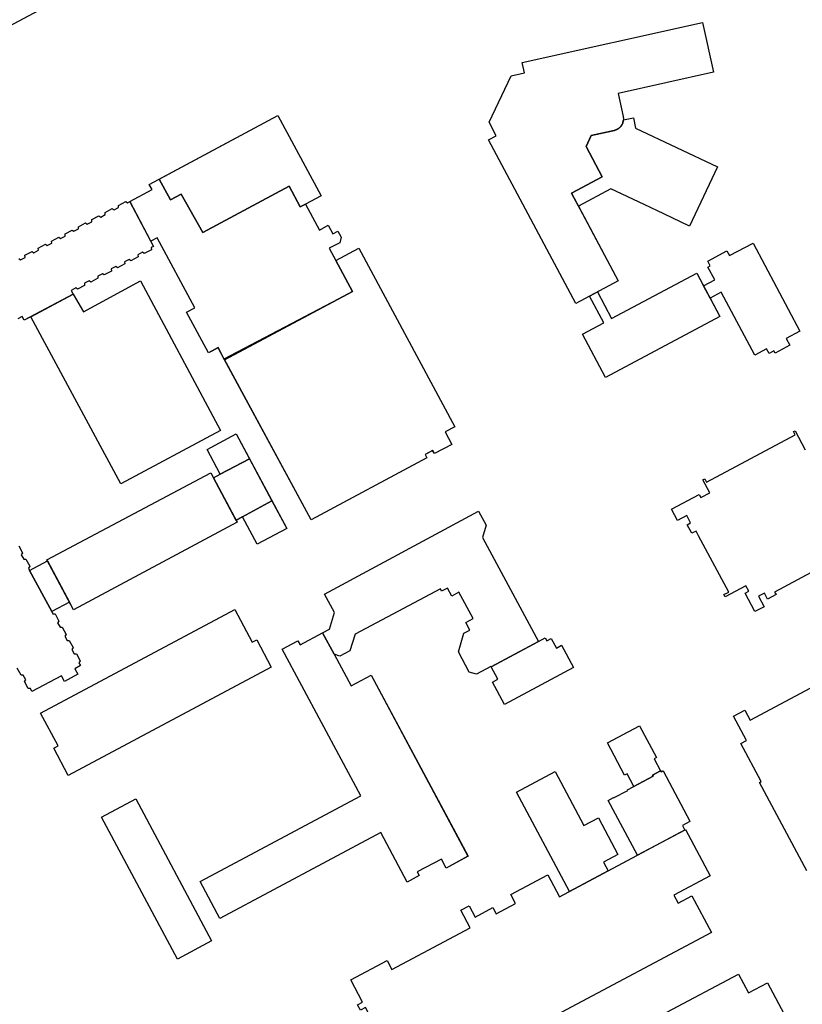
# Model space of a CAD drawing. Header units: inches. Extents: x 480978 to 483416, y 5454526 to 5457823.
# Tile 31 of 54: x 481699 to 481935, y 5456714 to 5457010. Entities that reach past the tile are written whole.
import ezdxf

# ---------------------------------------------------------------- set-up
doc = ezdxf.new("R2010")
doc.units = ezdxf.units.IN
doc.header["$MEASUREMENT"] = 0
for name, color, linetype in [('ubcv_building_records', 10, 'Continuous'), ('ubcv_buildings', 10, 'Continuous'), ('ubcv_buildings_uc', 10, 'Continuous'), ('ubcv_subbuildings', 10, 'Continuous')]:
    doc.layers.add(name, color=color, linetype=linetype)

# ---------------------------------------------------------------- blocks, each defined once
blk = doc.blocks.new('ubcv_campus_buildings_ACAD_1_FMEBLOCK13')
at = {"layer": 'ubcv_building_records'}
for points in [[(-25.5, -25.74), (22.86, 0.07), (-0.82, 44.21), (3.89, 46.73), (4.59, 45.47), (11.36, 49.09), (14.8, 42.65), (19.91, 33.11), (25.96, 36.34), (55.09, -18.14), (48.53, -21.69), (47.08, -18.98), (39.84, -22.85), (40.44, -23.96), (36.78, -25.92), (28.83, -11.02), (-19.57, -36.85)], [(-22.02, -43.62), (-32.27, -49.09), (-55.09, -6.34), (-44.8, -0.84)]]:
    blk.add_lwpolyline(points, close=True, dxfattribs=at)
blk = doc.blocks.new('ubcv_campus_buildings_ACAD_1_FMEBLOCK31')
at = {"layer": 'ubcv_building_records'}
for points in [[(0.77, 9.12), (-8.01, 4.52), (-11.96, 11.92), (-3.22, 16.58)], [(7.51, -3.52), (11.96, -11.85), (3.1, -16.58), (-1.29, -8.38)]]:
    blk.add_lwpolyline(points, close=True, dxfattribs=at)
blk = doc.blocks.new('ubcv_campus_buildings_ACAD_1_FMEBLOCK53')
at = {"layer": 'ubcv_buildings'}
for points in [[(-76.71, 28.88), (-75.85, 29.34), (-80.07, 37.25), (-72.43, 41.34), (-75.19, 46.23), (-80.14, 43.58), (-87.74, 58.12), (-59.52, 73.18), (-51.83, 58.77), (-72.43, 47.78), (-69.75, 42.76), (-64.96, 45.32), (-63.03, 41.7), (-60.98, 37.85), (-59.67, 38.55), (-60.09, 39.32), (-60.27, 39.22), (-60.47, 39.59), (-48.76, 45.84), (-48.56, 45.48), (-48.65, 45.43), (-46.52, 41.45), (-42.39, 33.7), (-39.86, 28.97), (-39.78, 29.01), (-39.6, 28.67), (-42.88, 26.92), (-51.32, 22.41), (-51.5, 22.75), (-51.32, 22.85), (-51.73, 23.63), (-53.09, 22.9), (-51.54, 19.99), (-46.6, 22.63), (-39.95, 10.17), (-43.73, 8.15), (-44.83, 7.56), (-36.21, -8.54), (-33.76, -13.13), (-19.44, -5.49), (-19.15, -6.05), (-14.82, -3.74), (-14.54, -4.27), (-11.7, -2.76), (-12.57, -1.13), (10.69, 11.29), (11.65, 9.49), (14.31, 10.91), (13.99, 11.52), (17.85, 13.58), (24.56, 1.01), (20.68, -1.06), (21.55, -2.68), (-6.93, -17.88), (-7.76, -16.33), (-12.35, -18.78), (-11.55, -20.29), (-27.07, -28.57), (-27.86, -27.08), (-31.02, -28.76), (-21.77, -46.09), (16.82, -25.5), (16.42, -24.75), (18.65, -23.56), (17.39, -21.19), (52.86, -2.27), (53.79, -4.01), (59.68, -0.83), (55.59, 6.85), (79.23, 19.47), (83.12, 12.17), (84.45, 12.88), (85.53, 10.84), (83.42, 9.71), (84.48, 7.72), (86.6, 8.85), (87.74, 6.7), (81.57, 3.41), (82.39, 1.87), (76.4, -1.32), (77.87, -4.08), (71.89, -7.27), (73.4, -10.09), (67.51, -13.24), (68.95, -15.92), (62.1, -19.58), (63.73, -22.64), (28.27, -41.57), (27.59, -40.3), (25.35, -41.49), (-34.01, -73.18), (-42.48, -57.32), (-27.02, -49.07), (-36.72, -30.9), (-34.8, -29.87), (-36.32, -27.02), (-38.59, -28.23), (-41.73, -22.35), (-45.34, -24.28), (-46.98, -21.22), (-48.54, -22.06), (-51.09, -17.28), (-51.86, -17.69)], [(-25.37, 0.89), (-29.68, 8.95), (-22.37, 12.86), (-18.06, 4.79)]]:
    blk.add_lwpolyline(points, close=True, dxfattribs=at)
blk = doc.blocks.new('ubcv_campus_buildings_ACAD_1_FMEBLOCK91')
at = {"layer": 'ubcv_buildings'}
for points in [[(-25.5, -25.74), (22.86, 0.07), (-0.82, 44.21), (3.89, 46.73), (4.59, 45.47), (11.36, 49.09), (14.8, 42.65), (19.91, 33.11), (25.96, 36.34), (55.09, -18.14), (48.53, -21.69), (47.08, -18.98), (39.84, -22.85), (40.44, -23.96), (36.78, -25.92), (28.83, -11.02), (-19.57, -36.85)], [(-22.02, -43.62), (-32.27, -49.09), (-55.09, -6.34), (-44.8, -0.84)]]:
    blk.add_lwpolyline(points, close=True, dxfattribs=at)

msp = doc.modelspace()

# ---------------------------------------------------------------- linework, layer by layer
at = {"layer": 'ubcv_building_records'}
for points in [[(481712.6, 5457016.99), (481677.14, 5456998.05), (481676.46, 5456999.32), (481674.23, 5456998.13), (481665.29, 5457014.87)], [(481698.86, 5456938.12), (481699.38, 5456937.73), (481700.75, 5456938.46), (481700.71, 5456939.1), (481702.88, 5456940.26), (481703.4, 5456939.87), (481704.77, 5456940.6), (481704.73, 5456941.25), (481706.9, 5456942.41), (481707.42, 5456942.02), (481708.79, 5456942.75), (481708.75, 5456943.39), (481710.92, 5456944.55), (481711.44, 5456944.16), (481712.8, 5456944.89), (481712.77, 5456945.54), (481714.94, 5456946.7), (481715.46, 5456946.31), (481716.82, 5456947.04), (481716.79, 5456947.68), (481718.96, 5456948.84), (481719.48, 5456948.46), (481720.84, 5456949.18), (481720.81, 5456949.83), (481722.98, 5456950.99), (481723.5, 5456950.6), (481724.86, 5456951.33), (481724.83, 5456951.97), (481727, 5456953.13), (481727.52, 5456952.75), (481728.88, 5456953.47), (481728.85, 5456954.12), (481731.02, 5456955.28), (481731.54, 5456954.89), (481732.22, 5456955.26), (481739.41, 5456941.78), (481738.73, 5456941.41), (481738.76, 5456940.77), (481736.59, 5456939.61), (481736.08, 5456940), (481734.71, 5456939.27), (481734.74, 5456938.62), (481732.57, 5456937.46), (481732.06, 5456937.85), (481730.69, 5456937.12), (481730.72, 5456936.48), (481728.55, 5456935.32), (481728.04, 5456935.71), (481726.67, 5456934.98), (481726.71, 5456934.33), (481724.54, 5456933.17), (481724.02, 5456933.56), (481722.65, 5456932.83), (481722.69, 5456932.19), (481720.52, 5456931.03), (481720, 5456931.42), (481718.63, 5456930.69), (481718.67, 5456930.04), (481716.5, 5456928.88), (481715.98, 5456929.27), (481714.61, 5456928.54), (481715.23, 5456927.39), (481700.52, 5456919.54), (481699.9, 5456920.69), (481698.54, 5456919.96)], [(481949.51, 5456850.23), (481926.19, 5456837.78), (481926.6, 5456837.01), (481924.08, 5456835.66), (481923.12, 5456837.46), (481921.32, 5456836.5), (481922.99, 5456833.37), (481920.25, 5456831.91), (481917.31, 5456837.42), (481918.38, 5456837.99), (481917.5, 5456839.64), (481911.31, 5456836.33), (481910.95, 5456837), (481912.38, 5456837.76), (481903.32, 5456854.73), (481902.57, 5456856.14), (481901.28, 5456855.45), (481899.9, 5456858.04), (481900.91, 5456858.57), (481899.74, 5456860.76), (481897.01, 5456859.3), (481895.18, 5456862.72), (481903.47, 5456867.15), (481903.99, 5456866.19), (481906.7, 5456867.64), (481904.63, 5456871.51), (481905.15, 5456871.79), (481905.66, 5456870.84), (481932.34, 5456885.08), (481931.83, 5456886.03), (481932.35, 5456886.31), (481935.41, 5456880.58)], [(481698.85, 5456851.7), (481700.01, 5456849.53), (481699.62, 5456849.01), (481700.35, 5456847.66), (481700.99, 5456847.69), (481702.15, 5456845.52), (481701.76, 5456845), (481702.14, 5456844.3), (481707.46, 5456847.13), (481714.08, 5456834.73), (481708.76, 5456831.89), (481709.14, 5456831.19), (481709.78, 5456831.22), (481710.94, 5456829.05), (481710.55, 5456828.53), (481711.27, 5456827.18), (481711.92, 5456827.21), (481713.08, 5456825.04), (481712.69, 5456824.53), (481713.41, 5456823.17), (481714.06, 5456823.21), (481715.22, 5456821.04), (481714.83, 5456820.52), (481715.55, 5456819.16), (481716.2, 5456819.2), (481717.36, 5456817.03), (481716.97, 5456816.51), (481717.44, 5456815.63), (481715.69, 5456814.7), (481716.59, 5456813.02), (481712.61, 5456810.89), (481711.7, 5456812.59), (481702.83, 5456807.85), (481702.36, 5456808.74), (481701.71, 5456808.71), (481700.55, 5456810.88), (481700.94, 5456811.4), (481700.21, 5456812.76), (481699.57, 5456812.73), (481698.41, 5456814.9)], [(481935.82, 5456753.86), (481921.61, 5456780.46), (481922.17, 5456780.75), (481916.06, 5456792.19), (481917.71, 5456793.07), (481913.8, 5456800.39), (481917.26, 5456802.25), (481918.87, 5456799.25), (481967.34, 5456825.14)], [(481893.77, 5456711.33), (481915.28, 5456722.81), (481918.29, 5456717.16), (481924.01, 5456720.21), (481929.77, 5456709.41)]]:
    msp.add_lwpolyline(points, dxfattribs=at)
for points in [[(481840.13, 5456973.86), (481842.45, 5456975.09), (481840.3, 5456979.12), (481846.9, 5456993.06), (481850.92, 5456993.96), (481850.23, 5456997.06), (481904.48, 5457009.11), (481907.8, 5456994.16), (481879.09, 5456987.78), (481880.62, 5456980.88), (481880.63, 5456980.85), (481880.63, 5456980.82), (481880.64, 5456980.79), (481880.65, 5456980.76), (481880.65, 5456980.73), (481880.66, 5456980.7), (481880.66, 5456980.67), (481880.67, 5456980.64), (481880.67, 5456980.61), (481880.67, 5456980.58), (481880.68, 5456980.55), (481880.68, 5456980.52), (481880.69, 5456980.49), (481880.69, 5456980.46), (481880.69, 5456980.43), (481880.69, 5456980.4), (481880.7, 5456980.37), (481880.7, 5456980.34), (481880.7, 5456980.31), (481880.7, 5456980.27), (481880.7, 5456980.24), (481880.7, 5456980.21), (481880.7, 5456980.18), (481880.71, 5456980.15), (481880.71, 5456980.12), (481880.71, 5456980.09), (481880.71, 5456980.06), (481880.7, 5456980.03), (481880.7, 5456980), (481880.7, 5456979.97), (481880.7, 5456979.94), (481880.7, 5456979.91), (481880.7, 5456979.88), (481880.7, 5456979.85), (481880.69, 5456979.82), (481880.69, 5456979.79), (481880.69, 5456979.76), (481880.68, 5456979.73), (481880.68, 5456979.7), (481880.68, 5456979.67), (481880.67, 5456979.64), (481880.67, 5456979.61), (481880.67, 5456979.58), (481880.66, 5456979.55), (481880.66, 5456979.52), (481880.65, 5456979.49), (481880.64, 5456979.46), (481880.64, 5456979.43), (481880.63, 5456979.4), (481880.63, 5456979.37), (481880.62, 5456979.34), (481880.61, 5456979.31), (481880.61, 5456979.28), (481880.6, 5456979.25), (481880.59, 5456979.22), (481880.58, 5456979.19), (481880.58, 5456979.16), (481880.57, 5456979.13), (481880.56, 5456979.1), (481880.55, 5456979.07), (481880.54, 5456979.04), (481880.53, 5456979.01), (481880.52, 5456978.98), (481880.51, 5456978.96), (481880.5, 5456978.93), (481880.49, 5456978.9), (481880.48, 5456978.87), (481880.47, 5456978.84), (481880.46, 5456978.81), (481880.45, 5456978.78), (481880.44, 5456978.76), (481880.43, 5456978.73), (481880.41, 5456978.7), (481880.4, 5456978.67), (481880.39, 5456978.64), (481880.38, 5456978.62), (481880.36, 5456978.59), (481880.35, 5456978.56), (481880.34, 5456978.53), (481880.32, 5456978.51), (481880.31, 5456978.48), (481880.3, 5456978.45), (481880.28, 5456978.43), (481880.27, 5456978.4), (481880.25, 5456978.37), (481880.24, 5456978.35), (481880.22, 5456978.32), (481880.21, 5456978.29), (481880.19, 5456978.27), (481880.17, 5456978.24), (481880.16, 5456978.21), (481880.14, 5456978.19), (481880.13, 5456978.16), (481880.11, 5456978.14), (481880.09, 5456978.11), (481880.07, 5456978.09), (481880.06, 5456978.06), (481880.04, 5456978.04), (481880.02, 5456978.01), (481880, 5456977.99), (481879.98, 5456977.96), (481879.97, 5456977.94), (481879.95, 5456977.92), (481879.93, 5456977.89), (481879.91, 5456977.87), (481879.89, 5456977.84), (481879.87, 5456977.82), (481879.85, 5456977.8), (481879.83, 5456977.78), (481879.81, 5456977.75), (481879.79, 5456977.73), (481879.77, 5456977.71), (481879.75, 5456977.68), (481879.73, 5456977.66), (481879.71, 5456977.64), (481879.69, 5456977.62), (481879.66, 5456977.6), (481879.64, 5456977.58), (481879.62, 5456977.55), (481879.6, 5456977.53), (481879.58, 5456977.51), (481879.55, 5456977.49), (481879.53, 5456977.47), (481879.51, 5456977.45), (481879.49, 5456977.43), (481879.46, 5456977.41), (481879.44, 5456977.39), (481879.42, 5456977.37), (481879.39, 5456977.35), (481879.37, 5456977.33), (481879.35, 5456977.31), (481879.32, 5456977.3), (481879.3, 5456977.28), (481879.27, 5456977.26), (481879.25, 5456977.24), (481879.22, 5456977.22), (481879.2, 5456977.21), (481879.17, 5456977.19), (481879.15, 5456977.17), (481879.12, 5456977.15), (481879.1, 5456977.14), (481879.07, 5456977.12), (481879.05, 5456977.1), (481879.02, 5456977.09), (481878.99, 5456977.07), (481878.97, 5456977.06), (481878.94, 5456977.04), (481878.92, 5456977.03), (481878.89, 5456977.01), (481878.86, 5456977), (481878.84, 5456976.98), (481878.81, 5456976.97), (481878.78, 5456976.95), (481878.76, 5456976.94), (481878.73, 5456976.93), (481878.7, 5456976.91), (481878.67, 5456976.9), (481878.65, 5456976.89), (481878.62, 5456976.87), (481878.59, 5456976.86), (481878.56, 5456976.85), (481878.53, 5456976.84), (481878.51, 5456976.83), (481878.48, 5456976.81), (481878.45, 5456976.8), (481878.42, 5456976.79), (481878.39, 5456976.78), (481878.36, 5456976.77), (481878.33, 5456976.76), (481878.31, 5456976.75), (481878.28, 5456976.74), (481878.25, 5456976.73), (481878.22, 5456976.72), (481878.19, 5456976.71), (481878.16, 5456976.7), (481878.13, 5456976.7), (481878.1, 5456976.69), (481878.07, 5456976.68), (481878.04, 5456976.67), (481878.01, 5456976.66), (481877.98, 5456976.66), (481877.95, 5456976.65), (481877.92, 5456976.64), (481871.04, 5456975.11), (481869.48, 5456971.83), (481874.34, 5456962.72), (481865.07, 5456957.77), (481879.14, 5456931.41), (481866.41, 5456924.62)], [(481785.07, 5456954.49), (481789.26, 5456946.67), (481791.96, 5456948.12), (481793.3, 5456945.6), (481794.85, 5456946.4), (481795.85, 5456944.6), (481795.38, 5456942.87), (481792.23, 5456941.22), (481794.2, 5456937.54), (481799.21, 5456928.21), (481760.78, 5456907.69), (481758.83, 5456911.27), (481755.96, 5456909.78), (481749.29, 5456921.97), (481751.85, 5456923.3), (481740.47, 5456944.37), (481738.57, 5456943.35), (481732.22, 5456955.26), (481738.95, 5456958.86), (481738.12, 5456960.44), (481741.07, 5456962.02), (481776.73, 5456981.16), (481789.8, 5456957.03)], [(481877.52, 5456976.55), (481877.98, 5456976.66), (481878.25, 5456976.73), (481878.48, 5456976.81), (481878.7, 5456976.91), (481878.92, 5456977.03), (481879.12, 5456977.15), (481879.32, 5456977.3), (481879.51, 5456977.45), (481879.69, 5456977.62), (481879.85, 5456977.8), (481880, 5456977.99), (481880.14, 5456978.19), (481880.28, 5456978.43), (481880.39, 5456978.64), (481880.49, 5456978.9), (481880.57, 5456979.13), (481880.63, 5456979.37), (481880.67, 5456979.61), (481880.7, 5456979.85), (481883.7, 5456980.49), (481884.36, 5456977.36), (481908.97, 5456965.71), (481900.54, 5456947.91), (481892.83, 5456951.56), (481886.98, 5456954.33), (481876.95, 5456959.08), (481867.16, 5456953.86), (481865.07, 5456957.77), (481874.34, 5456962.72), (481869.48, 5456971.83), (481871.04, 5456975.11)], [(481741.07, 5456962.02), (481744.49, 5456955.78), (481747.7, 5456957.49), (481754.18, 5456945.96), (481780.18, 5456959.9), (481783.52, 5456953.67), (481785.07, 5456954.49), (481789.26, 5456946.67), (481791.96, 5456948.12), (481793.3, 5456945.6), (481794.85, 5456946.4), (481795.85, 5456944.6), (481795.38, 5456942.87), (481792.23, 5456941.22), (481799.21, 5456928.21), (481760.78, 5456907.69), (481758.83, 5456911.27), (481755.96, 5456909.78), (481749.29, 5456921.97), (481751.85, 5456923.3), (481740.47, 5456944.37), (481738.57, 5456943.35), (481732.22, 5456955.26), (481738.95, 5456958.86), (481738.12, 5456960.44)], [(481919.68, 5456942.78), (481933.81, 5456916.3), (481929.7, 5456914.1), (481930.79, 5456912.06), (481926.34, 5456909.69), (481925.99, 5456910.34), (481924.49, 5456909.54), (481923.75, 5456910.93), (481920.25, 5456909.06), (481910.15, 5456927.99), (481906.82, 5456926.21), (481904.82, 5456929.95), (481908.15, 5456931.73), (481906.12, 5456935.54), (481906.84, 5456935.92), (481906.07, 5456937.36), (481911.84, 5456940.44), (481912.61, 5456939)], [(481801.17, 5456941.22), (481829.96, 5456887.51), (481827.07, 5456885.97), (481829.08, 5456882.2), (481823.91, 5456879.43), (481823.34, 5456880.34), (481821.09, 5456879.13), (481821.62, 5456878.12), (481786.76, 5456859.54), (481760.64, 5456907.95), (481799.21, 5456928.21), (481794.2, 5456937.54)], [(481874.82, 5456918.82), (481870.55, 5456926.83), (481872.87, 5456928.06), (481877.14, 5456920.05), (481902.79, 5456933.75), (481909.75, 5456920.72), (481875.32, 5456902.34), (481868.37, 5456915.37)], [(481764.24, 5456859.33), (481757.4, 5456872.16), (481759.47, 5456873.27), (481755.52, 5456880.67), (481764.26, 5456885.33), (481779.44, 5456856.9), (481770.58, 5456852.17), (481766.19, 5456860.37)], [(481764.24, 5456859.33), (481757.4, 5456872.16), (481759.47, 5456873.27), (481768.24, 5456877.87), (481774.99, 5456865.23), (481766.19, 5456860.37)], [(481756.61, 5456873.64), (481764.55, 5456858.75), (481715.29, 5456832.46), (481707.28, 5456847.46)], [(481790.24, 5456825.49), (481792.27, 5456826.57), (481793.79, 5456831.58), (481790.82, 5456837.13), (481837.13, 5456862.12), (481839.44, 5456857.87), (481838.32, 5456854.2), (481855.19, 5456822.92), (481840.9, 5456815.29), (481840.85, 5456815.38), (481836.49, 5456813.05), (481834.32, 5456813.71), (481831.07, 5456819.82), (481832.76, 5456825.39), (481834.52, 5456826.33), (481833.3, 5456828.63), (481835.5, 5456829.8), (481831.26, 5456837.75), (481829.06, 5456836.57), (481827.79, 5456838.94), (481826.03, 5456838), (481825.65, 5456838.72), (481800.04, 5456825.05), (481798.46, 5456820.13), (481795.44, 5456818.51), (481793.68, 5456819.05)], [(481763.83, 5456832.54), (481769.1, 5456822.65), (481770.42, 5456823.36), (481774.8, 5456815.16), (481713.75, 5456782.57), (481709.38, 5456790.78), (481710.7, 5456791.48), (481705.42, 5456801.36)], [(481854.95, 5456822.79), (481857.2, 5456823.99), (481857.67, 5456823.11), (481859.01, 5456823.83), (481860.56, 5456820.93), (481862.13, 5456821.77), (481865.72, 5456815.03), (481844.94, 5456803.94), (481841.34, 5456810.68), (481842.91, 5456811.52), (481840.9, 5456815.29)], [(481891.86, 5456783.98), (481889.44, 5456782.69), (481889.63, 5456782.33), (481883.85, 5456779.24), (481881.79, 5456783.1), (481881.07, 5456782.72), (481875.9, 5456792.42), (481885.53, 5456797.56), (481890.66, 5456787.96), (481889.93, 5456787.6)], [(481848.53, 5456777.53), (481860.14, 5456783.73), (481868.79, 5456767.51), (481873.18, 5456769.86), (481879.07, 5456758.83), (481874.68, 5456756.48), (481876.08, 5456753.85), (481864.48, 5456747.65)], [(481892.6, 5456783.97), (481892.63, 5456783.93), (481900.7, 5456768.8), (481900.72, 5456768.76), (481898.44, 5456767.54), (481899.17, 5456766.17), (481884.93, 5456758.57), (481876.08, 5456775.1), (481877.69, 5456775.96), (481877.77, 5456775.81), (481882.01, 5456778.07), (481881.93, 5456778.22), (481889.63, 5456782.33), (481889.44, 5456782.69), (481891.86, 5456783.98), (481892.03, 5456783.66)], [(481906.83, 5456752.41), (481895.87, 5456746.56), (481897.15, 5456744.17), (481901.28, 5456746.38), (481907.15, 5456735.37), (481816.82, 5456687.15), (481803.15, 5456712.76), (481801.59, 5456711.93), (481800.71, 5456713.58), (481802.27, 5456714.42), (481798.72, 5456721.07), (481809.63, 5456726.9), (481811.06, 5456724.22), (481834.6, 5456736.78), (481831.8, 5456742.03), (481834.29, 5456743.36), (481836.1, 5456739.98), (481841.42, 5456742.82), (481842.41, 5456740.95), (481848.28, 5456744.08), (481846.85, 5456746.76), (481857.97, 5456752.69), (481861.5, 5456746.07), (481899.41, 5456766.3)]]:
    msp.add_lwpolyline(points, close=True, dxfattribs=at)
at = {"layer": 'ubcv_buildings'}
for points in [[(481840.13, 5456973.86), (481842.45, 5456975.09), (481840.3, 5456979.12), (481846.9, 5456993.06), (481850.92, 5456993.96), (481850.23, 5456997.06), (481904.48, 5457009.11), (481907.8, 5456994.16), (481879.09, 5456987.78), (481880.62, 5456980.88), (481880.63, 5456980.85), (481880.63, 5456980.82), (481880.64, 5456980.79), (481880.65, 5456980.76), (481880.65, 5456980.73), (481880.66, 5456980.7), (481880.66, 5456980.67), (481880.67, 5456980.64), (481880.67, 5456980.61), (481880.67, 5456980.58), (481880.68, 5456980.55), (481880.68, 5456980.52), (481880.69, 5456980.49), (481880.69, 5456980.46), (481880.69, 5456980.43), (481880.69, 5456980.4), (481880.7, 5456980.37), (481880.7, 5456980.34), (481880.7, 5456980.31), (481880.7, 5456980.27), (481880.7, 5456980.24), (481880.7, 5456980.21), (481880.7, 5456980.18), (481880.71, 5456980.15), (481880.71, 5456980.12), (481880.71, 5456980.09), (481880.71, 5456980.06), (481880.7, 5456980.03), (481880.7, 5456980), (481880.7, 5456979.97), (481880.7, 5456979.94), (481880.7, 5456979.91), (481880.7, 5456979.88), (481880.7, 5456979.85), (481883.7, 5456980.49), (481884.36, 5456977.36), (481908.97, 5456965.71), (481900.54, 5456947.91), (481892.83, 5456951.56), (481886.98, 5456954.33), (481876.95, 5456959.08), (481867.16, 5456953.86), (481879.14, 5456931.41), (481866.41, 5456924.62)], [(481776.73, 5456981.16), (481789.8, 5456957.03), (481785.07, 5456954.49), (481789.26, 5456946.67), (481791.96, 5456948.12), (481793.32, 5456945.58), (481794.85, 5456946.4), (481795.84, 5456944.55), (481795.38, 5456942.87), (481792.23, 5456941.22), (481799.21, 5456928.21), (481760.78, 5456907.69), (481758.83, 5456911.34), (481755.88, 5456909.76), (481749.29, 5456921.97), (481751.85, 5456923.3), (481740.47, 5456944.37), (481738.57, 5456943.35), (481732.22, 5456955.26), (481738.95, 5456958.86), (481738.12, 5456960.44)], [(481874.82, 5456918.82), (481870.55, 5456926.83), (481872.87, 5456928.06), (481877.14, 5456920.05), (481902.79, 5456933.75), (481904.82, 5456929.95), (481908.15, 5456931.73), (481906.12, 5456935.54), (481906.84, 5456935.92), (481906.07, 5456937.36), (481911.84, 5456940.44), (481912.61, 5456939), (481919.68, 5456942.78), (481933.81, 5456916.3), (481929.7, 5456914.1), (481930.79, 5456912.06), (481926.34, 5456909.69), (481925.99, 5456910.34), (481924.49, 5456909.54), (481923.75, 5456910.93), (481920.25, 5456909.06), (481910.15, 5456927.99), (481906.82, 5456926.21), (481909.75, 5456920.72), (481875.32, 5456902.34), (481868.37, 5456915.37)], [(481829.96, 5456887.51), (481827.07, 5456885.97), (481829.08, 5456882.2), (481823.91, 5456879.43), (481823.39, 5456880.39), (481821.09, 5456879.13), (481821.62, 5456878.12), (481786.76, 5456859.54), (481760.78, 5456907.69), (481799.21, 5456928.21), (481794.2, 5456937.54), (481801.17, 5456941.22)], [(481790.24, 5456825.49), (481792.27, 5456826.57), (481793.79, 5456831.58), (481790.82, 5456837.13), (481837.13, 5456862.12), (481839.44, 5456857.87), (481838.32, 5456854.2), (481855.19, 5456822.92), (481857.2, 5456823.99), (481857.67, 5456823.11), (481859.01, 5456823.83), (481860.56, 5456820.93), (481862.13, 5456821.77), (481865.72, 5456815.03), (481844.94, 5456803.94), (481841.34, 5456810.68), (481842.91, 5456811.52), (481840.9, 5456815.29), (481840.85, 5456815.38), (481836.49, 5456813.05), (481834.32, 5456813.71), (481831.07, 5456819.82), (481832.76, 5456825.39), (481834.52, 5456826.33), (481833.3, 5456828.63), (481835.5, 5456829.8), (481831.26, 5456837.75), (481829.06, 5456836.57), (481827.79, 5456838.94), (481826.03, 5456838), (481825.65, 5456838.72), (481800.04, 5456825.05), (481798.46, 5456820.13), (481795.44, 5456818.51), (481793.68, 5456819.05)], [(481763.83, 5456832.54), (481769.1, 5456822.65), (481770.42, 5456823.36), (481774.8, 5456815.16), (481713.75, 5456782.57), (481709.38, 5456790.78), (481710.7, 5456791.48), (481705.42, 5456801.36)], [(481891.86, 5456783.98), (481889.44, 5456782.69), (481889.63, 5456782.33), (481883.85, 5456779.24), (481881.79, 5456783.1), (481881.07, 5456782.72), (481875.9, 5456792.42), (481885.53, 5456797.56), (481890.66, 5456787.96), (481889.93, 5456787.6)], [(481892.6, 5456783.97), (481892.63, 5456783.93), (481900.7, 5456768.8), (481900.72, 5456768.76), (481898.44, 5456767.54), (481899.17, 5456766.17), (481884.93, 5456758.57), (481876.08, 5456775.1), (481877.69, 5456775.96), (481877.77, 5456775.81), (481882.01, 5456778.07), (481881.93, 5456778.22), (481889.63, 5456782.33), (481889.44, 5456782.69), (481891.86, 5456783.98), (481892.03, 5456783.66)]]:
    msp.add_lwpolyline(points, close=True, dxfattribs=at)
for points in [[(481698.86, 5456938.12), (481699.38, 5456937.73), (481700.75, 5456938.46), (481700.71, 5456939.1), (481702.88, 5456940.26), (481703.4, 5456939.87), (481704.77, 5456940.6), (481704.73, 5456941.25), (481706.9, 5456942.41), (481707.42, 5456942.02), (481708.79, 5456942.75), (481708.75, 5456943.39), (481710.92, 5456944.55), (481711.44, 5456944.16), (481712.8, 5456944.89), (481712.77, 5456945.54), (481714.94, 5456946.7), (481715.46, 5456946.31), (481716.82, 5456947.04), (481716.79, 5456947.68), (481718.96, 5456948.84), (481719.48, 5456948.46), (481720.84, 5456949.18), (481720.81, 5456949.83), (481722.98, 5456950.99), (481723.5, 5456950.6), (481724.86, 5456951.33), (481724.83, 5456951.97), (481727, 5456953.13), (481727.52, 5456952.75), (481728.88, 5456953.47), (481728.85, 5456954.12), (481731.02, 5456955.28), (481731.54, 5456954.89), (481732.22, 5456955.26), (481739.41, 5456941.78), (481738.73, 5456941.41), (481738.76, 5456940.77), (481736.59, 5456939.61), (481736.08, 5456940), (481734.71, 5456939.27), (481734.74, 5456938.62), (481732.57, 5456937.46), (481732.06, 5456937.85), (481730.69, 5456937.12), (481730.72, 5456936.48), (481728.55, 5456935.32), (481728.04, 5456935.71), (481726.67, 5456934.98), (481726.71, 5456934.33), (481724.54, 5456933.17), (481724.02, 5456933.56), (481722.65, 5456932.83), (481722.69, 5456932.19), (481720.52, 5456931.03), (481720, 5456931.42), (481718.63, 5456930.69), (481718.67, 5456930.04), (481716.5, 5456928.88), (481715.98, 5456929.27), (481714.61, 5456928.54), (481715.23, 5456927.39), (481702.51, 5456920.6), (481700.52, 5456919.54), (481699.9, 5456920.69), (481698.54, 5456919.96)], [(481698.85, 5456851.7), (481700.01, 5456849.53), (481699.62, 5456849.01), (481700.35, 5456847.66), (481700.99, 5456847.69), (481702.15, 5456845.52), (481701.76, 5456845), (481702.14, 5456844.3), (481707.46, 5456847.13), (481707.28, 5456847.46), (481756.61, 5456873.64), (481757.4, 5456872.16), (481759.47, 5456873.27), (481755.52, 5456880.67), (481764.26, 5456885.33), (481779.44, 5456856.9), (481770.58, 5456852.17), (481766.19, 5456860.37), (481764.24, 5456859.33), (481764.55, 5456858.75), (481715.29, 5456832.46), (481714.08, 5456834.73), (481708.76, 5456831.89), (481709.14, 5456831.19), (481709.78, 5456831.22), (481710.94, 5456829.05), (481710.55, 5456828.53), (481711.27, 5456827.18), (481711.92, 5456827.21), (481713.08, 5456825.04), (481712.69, 5456824.53), (481713.41, 5456823.17), (481714.06, 5456823.21), (481715.22, 5456821.04), (481714.83, 5456820.52), (481715.55, 5456819.16), (481716.2, 5456819.2), (481717.36, 5456817.03), (481716.97, 5456816.51), (481717.44, 5456815.63), (481715.69, 5456814.7), (481716.59, 5456813.02), (481712.61, 5456810.89), (481711.7, 5456812.59), (481702.83, 5456807.85), (481702.36, 5456808.74), (481701.71, 5456808.71), (481700.55, 5456810.88), (481700.94, 5456811.4), (481700.21, 5456812.76), (481699.57, 5456812.73), (481698.41, 5456814.9)], [(481949.51, 5456850.23), (481926.19, 5456837.78), (481926.6, 5456837.01), (481924.08, 5456835.66), (481923.12, 5456837.46), (481921.32, 5456836.5), (481922.99, 5456833.37), (481920.25, 5456831.91), (481917.31, 5456837.42), (481918.38, 5456837.99), (481917.5, 5456839.64), (481911.31, 5456836.33), (481910.95, 5456837), (481912.38, 5456837.76), (481903.32, 5456854.73), (481902.57, 5456856.14), (481901.28, 5456855.45), (481899.9, 5456858.04), (481900.91, 5456858.57), (481899.74, 5456860.76), (481897.01, 5456859.3), (481895.18, 5456862.72), (481903.47, 5456867.15), (481903.99, 5456866.19), (481906.7, 5456867.64), (481904.63, 5456871.51), (481905.15, 5456871.79), (481905.66, 5456870.84), (481932.34, 5456885.08), (481931.83, 5456886.03), (481932.35, 5456886.31), (481935.41, 5456880.58)], [(481935.82, 5456753.86), (481921.61, 5456780.46), (481922.17, 5456780.75), (481916.06, 5456792.19), (481917.71, 5456793.07), (481913.8, 5456800.39), (481917.26, 5456802.25), (481918.87, 5456799.25), (481967.34, 5456825.14)], [(481800.71, 5456713.58), (481802.27, 5456714.42), (481798.72, 5456721.07), (481809.63, 5456726.9), (481811.06, 5456724.22), (481834.6, 5456736.78), (481831.8, 5456742.03), (481834.29, 5456743.36), (481836.1, 5456739.98), (481841.42, 5456742.82), (481842.41, 5456740.95), (481848.28, 5456744.08), (481846.85, 5456746.76), (481857.97, 5456752.69), (481861.5, 5456746.07), (481864.48, 5456747.65), (481848.53, 5456777.53), (481860.14, 5456783.73), (481868.79, 5456767.51), (481873.18, 5456769.86), (481879.07, 5456758.83), (481874.68, 5456756.48), (481876.08, 5456753.85), (481899.41, 5456766.3), (481906.83, 5456752.41), (481895.87, 5456746.56), (481897.15, 5456744.17), (481901.28, 5456746.38), (481907.15, 5456735.37), (481816.82, 5456687.15)], [(481893.77, 5456711.33), (481915.28, 5456722.81), (481918.29, 5456717.16), (481924.01, 5456720.21), (481929.77, 5456709.41)]]:
    msp.add_lwpolyline(points, dxfattribs=at)
at = {"layer": 'ubcv_buildings_uc'}
msp.add_lwpolyline([(481735.45, 5456931.39), (481759.55, 5456886.42), (481729.55, 5456870.34), (481702.51, 5456920.6), (481715.23, 5456927.39), (481718.37, 5456922.1)], close=True, dxfattribs=at)
at = {"layer": 'ubcv_subbuildings'}
for points in [[(481712.6, 5457016.99), (481677.14, 5456998.05), (481676.46, 5456999.32), (481674.23, 5456998.13), (481665.29, 5457014.87)], [(481698.86, 5456938.12), (481699.38, 5456937.73), (481700.75, 5456938.46), (481700.71, 5456939.1), (481702.88, 5456940.26), (481703.4, 5456939.87), (481704.77, 5456940.6), (481704.73, 5456941.25), (481706.9, 5456942.41), (481707.42, 5456942.02), (481708.79, 5456942.75), (481708.75, 5456943.39), (481710.92, 5456944.55), (481711.44, 5456944.16), (481712.8, 5456944.89), (481712.77, 5456945.54), (481714.94, 5456946.7), (481715.46, 5456946.31), (481716.82, 5456947.04), (481716.79, 5456947.68), (481718.96, 5456948.84), (481719.48, 5456948.46), (481720.84, 5456949.18), (481720.81, 5456949.83), (481722.98, 5456950.99), (481723.5, 5456950.6), (481724.86, 5456951.33), (481724.83, 5456951.97), (481727, 5456953.13), (481727.52, 5456952.75), (481728.88, 5456953.47), (481728.85, 5456954.12), (481731.02, 5456955.28), (481731.54, 5456954.89), (481732.22, 5456955.26), (481739.41, 5456941.78), (481738.73, 5456941.41), (481738.76, 5456940.77), (481736.59, 5456939.61), (481736.08, 5456940), (481734.71, 5456939.27), (481734.74, 5456938.62), (481732.57, 5456937.46), (481732.06, 5456937.85), (481730.69, 5456937.12), (481730.72, 5456936.48), (481728.55, 5456935.32), (481728.04, 5456935.71), (481726.67, 5456934.98), (481726.71, 5456934.33), (481724.54, 5456933.17), (481724.02, 5456933.56), (481722.65, 5456932.83), (481722.69, 5456932.19), (481720.52, 5456931.03), (481720, 5456931.42), (481718.63, 5456930.69), (481718.67, 5456930.04), (481716.5, 5456928.88), (481715.98, 5456929.27), (481714.61, 5456928.54), (481715.23, 5456927.39), (481700.52, 5456919.54), (481699.9, 5456920.69), (481698.54, 5456919.96)], [(481698.85, 5456851.7), (481700.01, 5456849.53), (481699.62, 5456849.01), (481700.35, 5456847.66), (481700.99, 5456847.69), (481702.15, 5456845.52), (481701.76, 5456845), (481702.14, 5456844.3), (481708.76, 5456831.89), (481709.14, 5456831.19), (481709.78, 5456831.22), (481710.94, 5456829.05), (481710.55, 5456828.53), (481711.27, 5456827.18), (481711.92, 5456827.21), (481713.08, 5456825.04), (481712.69, 5456824.53), (481713.41, 5456823.17), (481714.06, 5456823.21), (481715.22, 5456821.04), (481714.83, 5456820.52), (481715.55, 5456819.16), (481716.2, 5456819.2), (481717.36, 5456817.03), (481716.97, 5456816.51), (481717.44, 5456815.63), (481715.69, 5456814.7), (481716.59, 5456813.02), (481712.61, 5456810.89), (481711.7, 5456812.59), (481702.83, 5456807.85), (481702.36, 5456808.74), (481701.71, 5456808.71), (481700.55, 5456810.88), (481700.94, 5456811.4), (481700.21, 5456812.76), (481699.57, 5456812.73), (481698.41, 5456814.9)]]:
    msp.add_lwpolyline(points, dxfattribs=at)
for points in [[(481754.18, 5456945.96), (481747.7, 5456957.49), (481744.49, 5456955.78), (481741.07, 5456962.02), (481776.73, 5456981.16), (481789.8, 5456957.03), (481785.07, 5456954.49), (481783.52, 5456953.67), (481780.18, 5456959.9)], [(481741.07, 5456962.02), (481744.49, 5456955.78), (481747.7, 5456957.49), (481754.18, 5456945.96), (481780.18, 5456959.9), (481783.52, 5456953.67), (481785.07, 5456954.49), (481789.26, 5456946.67), (481791.96, 5456948.12), (481793.3, 5456945.6), (481794.85, 5456946.4), (481795.85, 5456944.6), (481795.38, 5456942.87), (481792.23, 5456941.22), (481799.21, 5456928.21), (481760.78, 5456907.69), (481758.83, 5456911.27), (481755.96, 5456909.78), (481749.29, 5456921.97), (481751.85, 5456923.3), (481740.47, 5456944.37), (481738.57, 5456943.35), (481732.22, 5456955.26), (481738.95, 5456958.86), (481738.12, 5456960.44)], [(481756.61, 5456873.64), (481757.4, 5456872.16), (481759.47, 5456873.27), (481755.52, 5456880.67), (481764.26, 5456885.33), (481779.44, 5456856.9), (481770.58, 5456852.17), (481766.19, 5456860.37), (481764.24, 5456859.33), (481764.55, 5456858.75), (481715.29, 5456832.46), (481714.08, 5456834.73), (481708.76, 5456831.89), (481702.14, 5456844.3), (481707.46, 5456847.13), (481707.28, 5456847.46)], [(481753.38, 5456750.66), (481801.74, 5456776.47), (481778.06, 5456820.61), (481782.76, 5456823.13), (481783.47, 5456821.87), (481790.24, 5456825.49), (481793.68, 5456819.05), (481798.79, 5456809.51), (481804.84, 5456812.74), (481833.96, 5456758.26), (481827.41, 5456754.71), (481825.96, 5456757.42), (481818.72, 5456753.55), (481819.32, 5456752.44), (481815.66, 5456750.49), (481807.71, 5456765.38), (481759.31, 5456739.55)], [(481756.86, 5456732.78), (481746.61, 5456727.32), (481723.79, 5456770.07), (481734.08, 5456775.56)]]:
    msp.add_lwpolyline(points, close=True, dxfattribs=at)

# ---------------------------------------------------------------- block references
at = {"layer": 'ubcv_building_records'}
for name, p in [('ubcv_campus_buildings_ACAD_1_FMEBLOCK31', (481767.48, 5456868.75)), ('ubcv_campus_buildings_ACAD_1_FMEBLOCK13', (481778.88, 5456776.4))]:
    msp.add_blockref(name, p, dxfattribs=at)
at = {"layer": 'ubcv_buildings'}
for name, p in [('ubcv_campus_buildings_ACAD_1_FMEBLOCK53', (481648.87, 5457039.62)), ('ubcv_campus_buildings_ACAD_1_FMEBLOCK91', (481778.88, 5456776.4))]:
    msp.add_blockref(name, p, dxfattribs=at)

doc.saveas('drawing.dxf')
